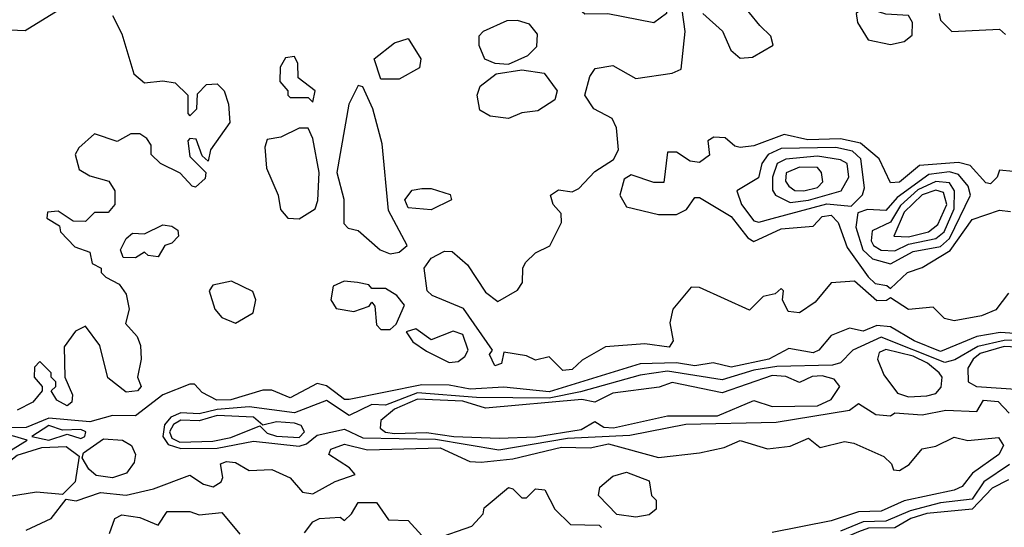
# Model space of a CAD drawing. Extents: x 2889633 to 3052318, y 540750 to 918690.
# Tile 66 of 256: x 3029651 to 3031815, y 567685 to 568801. Entities that reach past the tile are written whole.
import ezdxf

# ---------------------------------------------------------------- set-up
doc = ezdxf.new("R2010")
doc.units = 0

msp = doc.modelspace()

# ---------------------------------------------------------------- linework, layer by layer
at = {"layer": '0CON02XD'}
for points in [[(3031045, 568793.8), (3030944.1, 568814.1), (3030893, 568813), (3030858, 568845), (3030844.1, 568874.1), (3030847.5, 568925), (3030857.5, 568955), (3030873.6, 568976.4), (3030935, 568972.5), (3030965, 568961.4), (3030991.2, 568945), (3031020.6, 568910.6), (3031050, 568895), (3031051.2, 568855), (3031072.5, 568825), (3031072.5, 568815), (3031045, 568793.8)], [(3031152.5, 568815), (3031195.9, 568775.9), (3031214.2, 568734.2), (3031235, 568716.7), (3031261.7, 568718.3), (3031307.5, 568745), (3031302.5, 568765), (3031278, 568788), (3031232.5, 568845)], [(3029595, 568780), (3029663, 568777), (3029745, 568827.5)], [(3030845, 568030), (3030815, 568060), (3030785, 568052.5), (3030765, 568062.5), (3030715, 568070), (3030710, 568045), (3030695, 568040), (3030683.3, 568065), (3030690, 568075), (3030626.4, 568166.4), (3030557.5, 568195), (3030546.7, 568205), (3030540, 568255), (3030555, 568276.7), (3030585, 568292.5), (3030601.7, 568291.7), (3030635, 568262.5), (3030675, 568202.5), (3030701.7, 568181.7), (3030745, 568206.7), (3030756.4, 568223.6), (3030756.7, 568255), (3030762.7, 568267.3), (3030785, 568288.8), (3030815.9, 568304.1), (3030842, 568355), (3030841.2, 568375), (3030823.3, 568395), (3030817.5, 568415), (3030835, 568426.7), (3030865, 568422.5), (3030880, 568430), (3030915, 568467.5), (3030956.4, 568493.6), (3030967.5, 568515), (3030963, 568563), (3030953.6, 568583.6), (3030913.3, 568605), (3030893.3, 568635), (3030904.1, 568675.9), (3030916.1, 568693.9), (3030955, 568700), (3031005, 568672), (3031085, 568683.8), (3031105, 568692.5), (3031114, 568775), (3031107, 568823)], [(3031565, 568746.7), (3031595, 568753.3), (3031613, 568767), (3031613.3, 568795), (3031605, 568810), (3031555, 568813.3), (3031525, 568822.5), (3031498.3, 568821.7), (3031490, 568815), (3031492.5, 568795), (3031516.4, 568756.4), (3031565, 568746.7)], [(3029855, 568810), (3029875, 568770), (3029901.7, 568681.7), (3029925, 568662.5), (3029965, 568666.7), (3029992.5, 568662.5), (3030020, 568635), (3030020, 568595), (3030025, 568590), (3030040, 568605), (3030041.7, 568638.3), (3030061.7, 568658.3), (3030085, 568660), (3030100, 568645), (3030110, 568615), (3030112.5, 568575), (3030070, 568515), (3030065, 568490), (3030051.7, 568501.7), (3030038.3, 568538.3), (3030025, 568540), (3030020, 568535), (3030025, 568500), (3030060, 568465), (3030058.3, 568451.7), (3030037, 568433), (3030030, 568435), (3030003.6, 568463.6), (3029960, 568485), (3029940, 568505), (3029940, 568525), (3029930, 568540), (3029915, 568550), (3029895, 568550), (3029865, 568533.3), (3029815, 568550), (3029780.7, 568519.3), (3029772.5, 568505), (3029781.7, 568471.7), (3029805, 568457.5), (3029846.4, 568446.4), (3029860, 568425), (3029860, 568395), (3029845, 568377.5), (3029815, 568377.5), (3029795, 568357.5), (3029768.3, 568358.3), (3029735, 568380), (3029711.7, 568378.3), (3029710, 568365), (3029738.3, 568348.3), (3029740, 568335), (3029771.7, 568301.7), (3029805, 568290), (3029810, 568265), (3029830, 568255), (3029830, 568245), (3029840, 568235), (3029869.5, 568219.5), (3029885, 568197.5), (3029891.2, 568165), (3029883, 568133), (3029908.8, 568105), (3029916, 568085), (3029918, 568055), (3029910, 568015), (3029917.5, 567995), (3029910, 567985), (3029885, 567982.5), (3029844.1, 568014.1), (3029826.7, 568085), (3029795, 568127.5), (3029773.6, 568116.4), (3029748.3, 568081.7), (3029750, 568015), (3029766.4, 567976.4), (3029765, 567960), (3029755, 567952.5), (3029732.5, 567965), (3029720, 567985), (3029730, 567995), (3029730, 568005), (3029720, 568015), (3029720, 568025), (3029695, 568050), (3029683, 568037), (3029682.5, 568015), (3029700, 567995), (3029700, 567985), (3029679.3, 567960.7), (3029645, 567942.5)], [(3030725, 568703.6), (3030767.8, 568722.2), (3030787.9, 568742.1), (3030788.9, 568768.9), (3030771.5, 568791.5), (3030745, 568799.2), (3030721.7, 568798.3), (3030670, 568775), (3030660, 568765), (3030660, 568745), (3030672.5, 568715), (3030695.6, 568705.6), (3030725, 568703.6)], [(3031672.5, 568815), (3031675, 568800), (3031700, 568775), (3031805, 568780), (3031818.3, 568768.3)], [(3030485, 568670), (3030445, 568670), (3030430, 568715), (3030475, 568750), (3030505, 568760), (3030532.5, 568715), (3030530, 568695), (3030485, 568670)], [(3030295, 568620), (3030300, 568645), (3030263, 568673), (3030262.5, 568705), (3030255, 568720), (3030235, 568717.5), (3030223.6, 568696.4), (3030222.5, 568665), (3030240, 568645), (3030240, 568635), (3030245, 568630), (3030285, 568630), (3030295, 568620)], [(3030725, 568583.8), (3030685, 568588.8), (3030662.3, 568602.3), (3030656.7, 568635), (3030663.3, 568655), (3030698.3, 568681.7), (3030755, 568690.8), (3030803.8, 568683.8), (3030832.5, 568645), (3030827.5, 568625), (3030789.5, 568600.5), (3030755, 568596.2), (3030725, 568583.8)], [(3030465, 568286.7), (3030485, 568290), (3030502.5, 568305), (3030461.7, 568381.7), (3030447.9, 568527.9), (3030426.9, 568605), (3030405, 568653.3), (3030395, 568656.7), (3030374.2, 568615), (3030348, 568465), (3030363.6, 568406.4), (3030363.3, 568353.3), (3030373, 568343), (3030395, 568337.5), (3030443.3, 568295), (3030465, 568286.7)], [(3030265, 568363.3), (3030300, 568385), (3030306.2, 568403.8), (3030308.8, 568465), (3030295, 568540), (3030285, 568562.5), (3030265, 568562.5), (3030225, 568542.5), (3030195, 568537.5), (3030189.3, 568520.7), (3030193.3, 568475), (3030218.8, 568415), (3030224.1, 568384.1), (3030240, 568365), (3030265, 568363.3)], [(3031835, 568467.5), (3031805, 568470), (3031800, 568455), (3031785, 568440), (3031775, 568442.5), (3031740.5, 568480.5), (3031715, 568487.5), (3031629.2, 568480.8), (3031585, 568444), (3031565, 568442.5), (3031540, 568495), (3031499.4, 568529.4), (3031455, 568539.4), (3031383.3, 568536.7), (3031331.2, 568548.8), (3031265, 568523.8), (3031235, 568520), (3031223, 568523), (3031201.7, 568541.7), (3031177, 568543), (3031163.3, 568535), (3031167, 568503), (3031145, 568487.5), (3031125, 568490), (3031095, 568510), (3031075, 568510), (3031067, 568443), (3031045, 568443.3), (3030995, 568460), (3030979.5, 568450.5), (3030970, 568415), (3030985, 568390), (3031055, 568372.5), (3031095, 568372.5), (3031116.4, 568383.6), (3031135, 568410), (3031145, 568410), (3031215, 568368.8), (3031251.7, 568321.7), (3031265, 568313.3), (3031325, 568341.2), (3031395, 568347.5), (3031415, 568368.8), (3031435, 568371.2), (3031450, 568355), (3031470.3, 568300.3), (3031516.1, 568236.1), (3031531.2, 568221.2), (3031557, 568217), (3031565, 568210), (3031602.5, 568245), (3031635, 568256.7), (3031696.3, 568293.7), (3031745, 568362), (3031805, 568382.5), (3031829.3, 568379.3)], [(3031276.1, 568356.1), (3031305, 568364.3), (3031425, 568396.4), (3031478.8, 568391.2), (3031503.8, 568416.2), (3031508.3, 568431.7), (3031500, 568495), (3031481.7, 568511.7), (3031445, 568520), (3031325, 568518.1), (3031296.2, 568505), (3031282, 568485), (3031275, 568453.3), (3031227.5, 568425), (3031238, 568395), (3031265, 568358.8), (3031276.1, 568356.1)], [(3031345, 568399.2), (3031385, 568404.5), (3031456.7, 568425), (3031473.8, 568455), (3031470, 568485), (3031455, 568493.3), (3031405, 568500.9), (3031335.5, 568494.5), (3031316, 568485), (3031305.6, 568455), (3031306.1, 568426.1), (3031312.5, 568415), (3031345, 568399.2)], [(3031375, 568424.5), (3031405, 568432.5), (3031416.2, 568445), (3031413.8, 568465), (3031405, 568475.8), (3031365, 568476.9), (3031335.8, 568464.2), (3031334.1, 568445.9), (3031342, 568435), (3031355, 568425.8), (3031375, 568424.5)], [(3031565, 568264.2), (3031615, 568291.4), (3031675, 568302.2), (3031695, 568320), (3031741.2, 568415), (3031735.8, 568435), (3031715, 568460.8), (3031695, 568466.4), (3031649.4, 568460.6), (3031579.6, 568410.4), (3031555, 568382), (3031515, 568383.8), (3031493.3, 568376.7), (3031489.2, 568345), (3031504.4, 568295), (3031525.5, 568275.5), (3031565, 568264.2)], [(3030555, 568383.3), (3030505, 568387.5), (3030497.5, 568405), (3030513.9, 568426.1), (3030535, 568430), (3030555, 568430), (3030597, 568417), (3030600, 568405), (3030555, 568383.3)], [(3031575, 568293.3), (3031605, 568307.9), (3031665, 568320), (3031683.1, 568335), (3031705.5, 568385.5), (3031705.7, 568425), (3031695, 568442.5), (3031665, 568445.5), (3031625, 568427.1), (3031587.4, 568392.6), (3031565, 568355.8), (3031525, 568336.7), (3031522.9, 568315), (3031528, 568305), (3031545, 568294.5), (3031575, 568293.3)], [(3031605, 568323.8), (3031648.8, 568335), (3031669.1, 568350.9), (3031689.1, 568395), (3031681.5, 568421.5), (3031665, 568426.5), (3031635, 568416.2), (3031595, 568378.1), (3031572.5, 568325), (3031605, 568323.8)], [(3029905, 568277.5), (3029878.3, 568278.3), (3029872.5, 568295), (3029885, 568320), (3029898.3, 568331.7), (3029925, 568330), (3029965, 568350), (3029985, 568347.5), (3029998.3, 568338.3), (3030000, 568325), (3029985, 568310), (3029970, 568305), (3029955, 568280), (3029933, 568283), (3029925, 568290), (3029905, 568277.5)], [(3030125, 568133.8), (3030163.6, 568156.4), (3030170, 568185), (3030163.3, 568203.3), (3030116.1, 568226.1), (3030075, 568217.5), (3030067.5, 568205), (3030080, 568165), (3030095, 568146.7), (3030125, 568133.8)], [(3030465, 568120), (3030478.3, 568131.7), (3030496.4, 568173.6), (3030480, 568195), (3030455, 568210), (3030425, 568210), (3030418.3, 568218.3), (3030393.6, 568223.6), (3030363.8, 568226.2), (3030340, 568215), (3030334.4, 568185), (3030346.4, 568166.4), (3030385, 568160), (3030418.8, 568171.2), (3030425, 568180), (3030431.7, 568171.7), (3030435, 568130), (3030445, 568120), (3030465, 568120)], [(3031825, 568200), (3031797, 568163), (3031765, 568150), (3031705, 568138.8), (3031684, 568144), (3031659.3, 568169.3), (3031605, 568164), (3031565, 568190), (3031556.4, 568183.6), (3031535, 568183.3), (3031486.2, 568226.2), (3031435, 568222.5), (3031399.5, 568180.5), (3031365, 568156.7), (3031340, 568160), (3031327.5, 568185), (3031330, 568205), (3031325, 568210), (3031311.7, 568198.3), (3031285, 568192.5), (3031255, 568162.5), (3031145, 568212.5), (3031127, 568213), (3031086.7, 568165), (3031080, 568135), (3031087.5, 568095), (3031078.8, 568081.2), (3031025, 568088.8), (3030938.3, 568081.7), (3030887, 568053), (3030865, 568032.5), (3030845, 568030)], [(3031870.7, 568109.3), (3031806.7, 568113.3), (3031755, 568104.4), (3031675, 568071.4), (3031617.5, 568095), (3031565, 568126), (3031535, 568129.2), (3031505, 568116.7), (3031475, 568123.3), (3031435, 568106.7), (3031407.5, 568075), (3031395, 568068.8), (3031341.7, 568078.3), (3031297.5, 568055), (3031215, 568037.1), (3031175, 568046.7), (3031135, 568040), (3031095, 568046.7), (3031015, 568044.4), (3030815, 567983.1), (3030715, 567993.3), (3030641.4, 567988.6), (3030595, 567997.5), (3030535, 567998.1), (3030375, 567966), (3030365, 567966), (3030342.8, 567982.8), (3030325, 567996), (3030305, 568001.2), (3030245, 567970), (3030205, 567986.7), (3030185, 567986.7), (3030115, 567965.7), (3030084.4, 567964.4), (3030051.7, 567981.7), (3030035, 568000), (3030025, 568000), (3029965, 567976.7), (3029905, 567930), (3029855, 567930.8), (3029805, 567916.9), (3029714.5, 567925.5), (3029665, 567904.5), (3029596.3, 567903.7)], [(3030595, 568047.5), (3030615, 568050), (3030629.5, 568060.5), (3030636.7, 568075), (3030625, 568108.8), (3030603.9, 568116.1), (3030555, 568097.5), (3030521.7, 568121.7), (3030500, 568115), (3030515, 568093.3), (3030545, 568072.5), (3030595, 568047.5)], [(3031945, 568097.1), (3031815, 568096.2), (3031757.3, 568082.7), (3031706.8, 568053.2), (3031685, 568047.8), (3031545, 568103.3), (3031482.5, 568075), (3031455, 568046.7), (3031438.1, 568041.9), (3031315, 568038.8), (3031265, 568030.9), (3031195, 568009.4), (3031075, 568028.8), (3031015, 568019.4), (3030883.4, 567983.4), (3030815, 567969.4), (3030655, 567970.8), (3030525, 567980.7), (3030455, 567953.5), (3030424.6, 567955.4), (3030375, 567931.2), (3030325, 567964.3), (3030255, 567937.1), (3030155, 567950), (3030085, 567944.6), (3030045, 567934.6), (3030005, 567936.9), (3029982.9, 567927.1), (3029969.1, 567910.9), (3029965.5, 567885), (3029977.3, 567867.3), (3030005, 567858.8), (3030085, 567859.1), (3030165, 567874.3), (3030265, 567863.3), (3030281.5, 567868.5), (3030305, 567887.5), (3030365, 567900.8), (3030405, 567882.2), (3030565, 567878.7), (3030704.4, 567855.6), (3030855, 567881.2), (3030992.4, 567887.6), (3031115, 567912.2), (3031313.9, 567916.1), (3031475, 567942.5), (3031495, 567957.5), (3031533, 567933), (3031565, 567930), (3031575, 567936.7), (3031635, 567932.5), (3031687, 567943), (3031755, 567940), (3031770, 567965), (3031801.7, 567961.7), (3031826.1, 567936.1)], [(3031895, 567985.5), (3031925, 567994.3), (3031945, 568004.2), (3032085, 568016), (3032095.6, 568025), (3032100, 568055), (3032091.9, 568075), (3032075, 568090), (3031955, 568075.7), (3031815, 568082.5), (3031762.5, 568067.5), (3031746.9, 568055), (3031735.6, 568035), (3031736, 568005), (3031754.5, 567994.5), (3031895, 567985.5)], [(3031605, 567972.2), (3031645, 567974.5), (3031665, 567979.2), (3031677, 567993), (3031678.8, 568015), (3031672, 568025), (3031646.3, 568046.3), (3031615, 568061.1), (3031555, 568075.8), (3031540.5, 568069.5), (3031536.7, 568055), (3031550.5, 568020.5), (3031580.3, 567980.4), (3031605, 567972.2)], [(3030705, 567881.4), (3030785, 567883.8), (3030885, 567900.5), (3030915, 567917.5), (3030935, 567905.7), (3030956.4, 567903.6), (3031075, 567930), (3031185, 567930.5), (3031265, 567963.8), (3031305, 567950.8), (3031405, 567952.2), (3031435, 567966.2), (3031453.8, 567995), (3031441.2, 568011.2), (3031415, 568018.1), (3031393.2, 568016.8), (3031365, 568003.8), (3031335, 568017.1), (3031305, 568018.9), (3031195, 567980.8), (3031085, 568003.3), (3031056.4, 567993.6), (3030955, 567980), (3030915, 567960), (3030886.5, 567966.5), (3030675, 567947.1), (3030625, 567962.2), (3030525, 567967.3), (3030474.7, 567945.3), (3030445, 567920), (3030443.4, 567903.4), (3030454.7, 567894.6), (3030475, 567891.8), (3030545, 567893.9), (3030605.4, 567884.6), (3030705, 567881.4)], [(3030002.4, 567872.4), (3030075, 567874.6), (3030115, 567882.5), (3030178.3, 567908.3), (3030195, 567892.5), (3030215, 567885.7), (3030265, 567882.5), (3030277.1, 567895), (3030269.3, 567909.3), (3030255, 567914.3), (3030215, 567917.1), (3030185, 567910), (3030165, 567927.1), (3030085, 567931.1), (3030045, 567919.6), (3030005, 567920.7), (3029988.5, 567911.5), (3029979.7, 567895), (3029985, 567880.9), (3030002.4, 567872.4)], [(3029305, 567752.5), (3029307.5, 567775), (3029335, 567800), (3029437.7, 567797.7), (3029495, 567812.7), (3029535, 567843.3), (3029595, 567832.7), (3029667, 567877), (3029635, 567886.2), (3029597.5, 567885), (3029545, 567847.5), (3029506.2, 567885), (3029466.1, 567893.9), (3029395, 567862), (3029365, 567858), (3029343.9, 567836.1), (3029325, 567826.2), (3029245, 567851.2), (3029175, 567837.5), (3029163, 567823), (3029205, 567783.3), (3029250, 567775), (3029265, 567752.5), (3029305, 567752.5)], [(3029715, 567876.5), (3029755, 567890), (3029785, 567880.6), (3029793.8, 567885), (3029796, 567895), (3029785, 567900.6), (3029745, 567898.8), (3029715, 567908.8), (3029677.5, 567885), (3029715, 567876.5)], [(3029665, 567678.8), (3029720, 567705), (3029752.5, 567747.5), (3029775, 567743.8), (3029828.3, 567761.7), (3029885, 567756.2), (3029945, 567770), (3030025, 567800), (3030055, 567780), (3030075.8, 567774.2), (3030093.3, 567785), (3030097.5, 567795), (3030092.5, 567825), (3030105, 567830), (3030125, 567827.5), (3030155, 567810), (3030205, 567812.5), (3030245, 567793.8), (3030272.7, 567762.7), (3030295, 567758.8), (3030344.1, 567785.9), (3030388.3, 567801.7), (3030376.1, 567816.1), (3030330, 567845), (3030335, 567856.7), (3030365, 567868), (3030415, 567855.8), (3030575, 567860), (3030640, 567830), (3030665, 567828.8), (3030735, 567835.5), (3030841.7, 567861.7), (3030905, 567860), (3030945, 567868.9), (3031055, 567838.8), (3031145, 567848.8), (3031199.3, 567860.7), (3031235, 567876), (3031295, 567858), (3031345, 567863.8), (3031385, 567881.2), (3031410.5, 567860.5), (3031464.1, 567874.1), (3031485, 567870), (3031550.7, 567840.7), (3031567.5, 567825), (3031571.7, 567811.7), (3031585, 567810), (3031606.4, 567823.6), (3031635, 567857.5), (3031665, 567863.3), (3031705, 567883.3), (3031735, 567876.2), (3031803, 567883), (3031813.8, 567865), (3031803.3, 567845), (3031745.7, 567804.3), (3031722.5, 567775), (3031705, 567766.7), (3031595, 567743.8), (3031545, 567720.8), (3031495, 567719.2), (3031435, 567699.2), (3031305, 567674)], [(3029855, 567794.3), (3029819.1, 567799.1), (3029802.9, 567812.9), (3029788.3, 567838.3), (3029790.7, 567849.3), (3029835, 567880), (3029876.7, 567876.7), (3029896.5, 567865), (3029905.6, 567845), (3029902.1, 567827.9), (3029885.5, 567804.5), (3029855, 567794.3)], [(3029535, 567744), (3029510, 567745), (3029486.7, 567775), (3029501.2, 567795), (3029525, 567807.1), (3029545, 567812.5), (3029605, 567812.5), (3029645, 567843.5), (3029699.2, 567860.8), (3029753, 567863), (3029781.7, 567841.7), (3029772.5, 567785), (3029745, 567757.5), (3029687.7, 567762.3), (3029605, 567749.4), (3029565, 567763.3), (3029535, 567744)], [(3031826.8, 567823.2), (3031770.8, 567785), (3031745, 567746.9), (3031675, 567739.1), (3031608.7, 567721.3), (3031555, 567698.5), (3031505, 567697.5), (3031455, 567676.9)], [(3031005, 567707.5), (3030963.3, 567713.3), (3030923.3, 567755), (3030926.4, 567773.6), (3030955, 567797.5), (3030985, 567806.7), (3031035, 567787.5), (3031040, 567755), (3031050, 567745), (3031050, 567725), (3031035, 567712.5), (3031005, 567707.5)], [(3031825, 567790), (3031788.9, 567771.1), (3031745, 567725.5), (3031645, 567715.4), (3031610, 567705), (3031575, 567684.5), (3031516.8, 567683.2), (3031495, 567675.5), (3031455, 567658.8), (3031385, 567659.1), (3031343.8, 567646.2), (3031298.3, 567601.7), (3031290.8, 567585), (3031294.2, 567574.2), (3031312.6, 567562.6), (3031365, 567549.2)], [(3030565, 567660), (3030645, 567687.5), (3030670, 567715), (3030671.7, 567728.3), (3030725, 567772.5), (3030735, 567770), (3030755, 567750), (3030765, 567750), (3030785, 567770), (3030805, 567767.5), (3030827.5, 567725), (3030861.7, 567691.7), (3030925, 567690), (3030930, 567685)], [(3030277, 567673), (3030295, 567697.5), (3030310, 567705), (3030355, 567707.5), (3030365, 567700), (3030380, 567715), (3030395, 567740), (3030435, 567740), (3030461.7, 567701.7), (3030505, 567700), (3030535, 567667.5)], [(3029848.3, 567671.7), (3029860, 567705), (3029875, 567712.5), (3029915, 567706.7), (3029955, 567690), (3029975, 567720), (3030025, 567720), (3030045, 567712.5), (3030095, 567717.5), (3030135, 567670)]]:
    msp.add_lwpolyline(points, dxfattribs=at)

doc.saveas('drawing.dxf')
